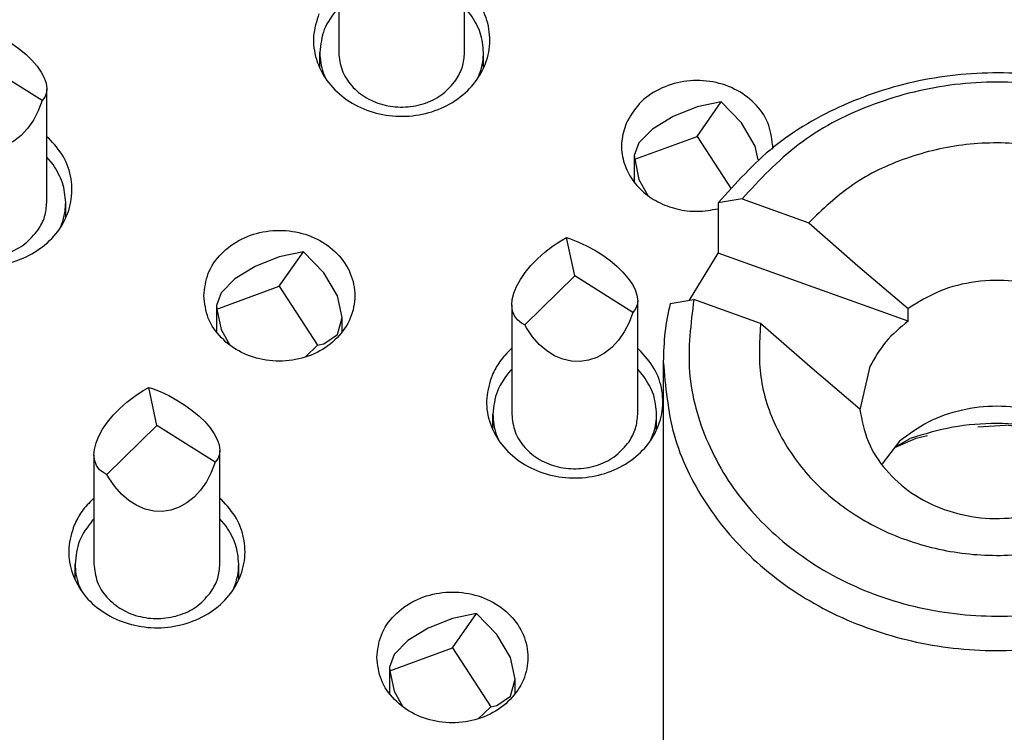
# Model space of a CAD drawing. Header units: inches. Extents: x -129 to 664, y -381 to 179.
# Tile 58 of 109: x -54 to -46, y -210 to -204. Entities that reach past the tile are written whole.
import ezdxf

# ---------------------------------------------------------------- set-up
doc = ezdxf.new("R2010")
doc.units = ezdxf.units.IN
doc.layers.add('1', color=7, linetype='Continuous')

# ---------------------------------------------------------------- blocks, each defined once
blk = doc.blocks.new('nut_hcdps_E7018-25751_1__12', base_point=(-48.9761, -213.1437))
at = {"color": 7, "linetype": 'Continuous'}
for p, q in [((-48.3506, -205.5538), (-48.5391, -205.5862)), ((-48.5391, -205.5862), (-48.5391, -205.9862)), ((-48.3506, -205.5538), (-47.8208, -205.7439)), ((-47.8208, -205.7439), (-47.4298, -206.0861)), ((-48.7679, -206.3599), (-48.5391, -205.9862)), ((-47.0319, -206.5269), (-48.5391, -205.9862)), ((-47.4298, -206.0861), (-47.0319, -206.4269)), ((-48.9218, -206.3863), (-48.7333, -206.3539)), ((-48.2035, -206.544), (-48.7333, -206.3539)), ((-47.0319, -206.5269), (-47.0319, -206.4269)), ((-47.8125, -206.8862), (-48.2035, -206.544)), ((-48.9761, -206.8488), (-48.9761, -210.8488)), ((-43.6761, -210.8488), (-43.6761, -206.8488)), ((-47.4146, -207.227), (-47.8125, -206.8862)), ((-47.3352, -206.8868), (-47.4141, -207.2302)), ((-44.8398, -207.0152), (-44.4487, -206.9535)), ((-44.4487, -206.9535), (-43.9189, -207.1436)), ((-45.2377, -207.0705), (-44.8398, -207.0152)), ((-45.2377, -207.1705), (-45.2377, -207.0705)), ((-45.2377, -207.1705), (-43.7305, -207.7112)), ((-43.7305, -207.3112), (-43.9189, -207.1436)), ((-43.7305, -207.3112), (-43.7305, -207.7112)), ((-46.4781, -207.3661), (-46.2583, -207.354)), ((-47.0984, -207.4799), (-47.2372, -207.6598)), ((-47.1377, -207.5308), (-46.9672, -207.456)), ((-46.9672, -207.456), (-46.8778, -207.4349)), ((-45.385, -207.6988), (-45.5538, -207.4799)), ((-45.5604, -207.5024), (-45.5202, -207.5234)), ((-45.5052, -207.8546), (-45.317, -207.6107)), ((-44.8314, -207.7536), (-45.2224, -207.8153)), ((-44.8314, -207.7536), (-44.3016, -207.9437)), ((-45.2224, -207.8153), (-45.6203, -207.8706)), ((-44.3016, -207.9437), (-44.1131, -208.1113)), ((-44.1131, -208.1113), (-44.1131, -208.5113))]:
    blk.add_line(p, q, dxfattribs=at)
at = {"color": 1, "linetype": 'Continuous'}
for p, q in [((-47.136, -207.5286), (-47.0149, -207.4586)), ((-45.6373, -207.4586), (-45.563, -207.5016)), ((-45.563, -207.5016), (-45.5162, -207.5286))]:
    blk.add_line(p, q, dxfattribs=at)
at = {"color": 7, "linetype": 'Continuous'}
for points, knots in [([(-43.6761, -206.8488), (-43.6932, -206.6523), (-43.7277, -206.2554), (-43.9982, -205.7036), (-44.4067, -205.2296), (-44.9415, -204.8628), (-45.5627, -204.625), (-46.2321, -204.5304), (-46.908, -204.5838), (-47.5446, -204.7848), (-48.1145, -205.1116), (-48.3992, -205.4299), (-48.5391, -205.5862)], [0, 0, 0, 0, 0.587286, 1.186519, 1.806034, 2.44847, 3.110621, 3.78469, 4.460272, 5.126647, 5.775077, 6.400921, 6.400921, 6.400921, 6.400921]), ([(-43.9189, -207.1436), (-43.8948, -206.9509), (-43.8463, -206.5639), (-44.0089, -205.9855), (-44.3318, -205.4705), (-44.804, -205.0527), (-45.3847, -204.7614), (-46.0327, -204.616), (-46.7022, -204.6251), (-47.342, -204.7914), (-47.92, -205.0927), (-48.2089, -205.402), (-48.3506, -205.5538)], [0, 0, 0, 0, 0.577804, 1.160027, 1.758948, 2.381276, 3.026584, 3.688116, 4.354999, 5.015056, 5.657778, 6.277089, 6.277089, 6.277089, 6.277089]), ([(-44.4487, -206.9535), (-44.4406, -206.8107), (-44.4242, -206.5234), (-44.5648, -206.1031), (-44.8157, -205.7305), (-45.1699, -205.4283), (-45.5993, -205.2157), (-46.0762, -205.1059), (-46.5699, -205.1048), (-47.0458, -205.2148), (-47.4817, -205.421), (-47.7091, -205.6375), (-47.8208, -205.7439)], [0, 0, 0, 0, 0.425961, 0.856788, 1.300306, 1.760505, 2.236772, 2.724474, 3.216328, 3.704134, 4.180586, 4.641007, 4.641007, 4.641007, 4.641007]), ([(-45.2377, -207.0705), (-45.254, -206.9846), (-45.2873, -206.8104), (-45.4374, -206.5801), (-45.6465, -206.393), (-45.9065, -206.2628), (-46.1963, -206.1976), (-46.4946, -206.2032), (-46.7842, -206.2734), (-46.9501, -206.3762), (-47.0319, -206.4269)], [0, 0, 0, 0, 0.260228, 0.527904, 0.806064, 1.094531, 1.39027, 1.688392, 1.983425, 2.270655, 2.270655, 2.270655, 2.270655]), ([(-48.9218, -206.3863), (-48.9376, -206.4627), (-48.9692, -206.6153), (-48.9738, -206.771), (-48.9761, -206.8488)], [0, 0, 0, 0, 0.2335931, 0.4663966, 0.4663966, 0.4663966, 0.4663966]), ([(-48.7333, -206.3539), (-48.7574, -206.5467), (-48.8059, -206.9336), (-48.6433, -207.512), (-48.3204, -208.027), (-47.8482, -208.4448), (-47.2675, -208.7361), (-46.6196, -208.8815), (-45.9501, -208.8724), (-45.3102, -208.7062), (-44.7322, -208.4048), (-44.4433, -208.0955), (-44.3016, -207.9437)], [0, 0, 0, 0, 0.577804, 1.160027, 1.758948, 2.381276, 3.026584, 3.688116, 4.354999, 5.015056, 5.657778, 6.277089, 6.277089, 6.277089, 6.277089]), ([(-48.2035, -206.544), (-48.2116, -206.6868), (-48.228, -206.9742), (-48.0874, -207.3944), (-47.8365, -207.767), (-47.4824, -208.0692), (-47.0529, -208.2818), (-46.576, -208.3916), (-46.0823, -208.3927), (-45.6065, -208.2828), (-45.1705, -208.0765), (-44.9432, -207.86), (-44.8314, -207.7536)], [0, 0, 0, 0, 0.425961, 0.856788, 1.300306, 1.760505, 2.236772, 2.724474, 3.216328, 3.704134, 4.180586, 4.641006, 4.641006, 4.641006, 4.641006]), ([(-47.0319, -206.5269), (-47.0945, -206.5784), (-47.2178, -206.6798), (-47.2965, -206.8186), (-47.3352, -206.8868)], [0, 0, 0, 0, 0.2410819, 0.4742278, 0.4742278, 0.4742278, 0.4742278]), ([(-48.9761, -206.8488), (-48.959, -207.0452), (-48.9246, -207.4421), (-48.654, -207.9939), (-48.2455, -208.4679), (-47.7108, -208.8347), (-47.0895, -209.0725), (-46.4201, -209.1671), (-45.7442, -209.1137), (-45.1076, -208.9127), (-44.5377, -208.5859), (-44.253, -208.2676), (-44.1131, -208.1113)], [0, 0, 0, 0, 0.587286, 1.186519, 1.806034, 2.44847, 3.110621, 3.784689, 4.460272, 5.126647, 5.775077, 6.400921, 6.400921, 6.400921, 6.400921]), ([(-43.7305, -207.3112), (-43.7146, -207.2348), (-43.683, -207.0822), (-43.6784, -206.9265), (-43.6761, -206.8488)], [0, 0, 0, 0, 0.2335933, 0.466397, 0.466397, 0.466397, 0.466397]), ([(-45.317, -207.6107), (-45.2886, -207.5396), (-45.2321, -207.3983), (-45.2358, -207.2461), (-45.2377, -207.1705)], [0, 0, 0, 0, 0.2270745, 0.4514798, 0.4514798, 0.4514798, 0.4514798]), ([(-47.4146, -207.227), (-47.3982, -207.3129), (-47.3649, -207.4871), (-47.2149, -207.7174), (-47.0057, -207.9045), (-46.7457, -208.0347), (-46.4559, -208.1), (-46.1576, -208.0943), (-45.868, -208.0241), (-45.7022, -207.9213), (-45.6203, -207.8706)], [0, 0, 0, 0, 0.260228, 0.527904, 0.806064, 1.094531, 1.39027, 1.688393, 1.983426, 2.270655, 2.270655, 2.270655, 2.270655]), ([(-45.5538, -207.4799), (-45.6269, -207.4258), (-45.7754, -207.3158), (-46.0431, -207.2249), (-46.3261, -207.1918), (-46.6091, -207.2249), (-46.8768, -207.3158), (-47.0253, -207.4258), (-47.0984, -207.4799)], [0, 0, 0, 0, 0.271593, 0.551446, 0.83596, 1.120473, 1.400327, 1.671919, 1.671919, 1.671919, 1.671919]), ([(-45.5604, -207.5024), (-45.6727, -207.4623), (-45.8987, -207.3816), (-46.1379, -207.3632), (-46.2583, -207.354)], [0, 0, 0, 0, 0.3560561, 0.7163551, 0.7163551, 0.7163551, 0.7163551]), ([(-44.1131, -208.5113), (-44.0276, -208.3866), (-43.8582, -208.1398), (-43.7727, -207.853), (-43.7305, -207.7112)], [0, 0, 0, 0, 0.4506023, 0.8917694, 0.8917694, 0.8917694, 0.8917694]), ([(-48.9761, -210.8488), (-48.9582, -211.0497), (-48.9221, -211.456), (-48.639, -212.0187), (-48.2128, -212.4982), (-47.6568, -212.8635), (-47.0142, -213.092), (-46.3261, -213.1698), (-45.638, -213.092), (-44.9954, -212.8635), (-44.4395, -212.4982), (-44.0132, -212.0187), (-43.7301, -211.456), (-43.694, -211.0497), (-43.6761, -210.8488)], [0, 0, 0, 0, 0.600805, 1.214361, 1.849394, 2.508357, 3.187364, 3.877678, 4.567992, 5.246999, 5.905963, 6.540996, 7.154551, 7.755357, 7.755357, 7.755357, 7.755357])]:
    blk.add_open_spline(points, degree=3, knots=knots, dxfattribs=at)
at = {"color": 1, "linetype": 'Continuous'}
blk.add_open_spline([(-45.6373, -207.4586), (-45.749, -207.4248), (-45.9735, -207.357), (-46.3261, -207.3313), (-46.6787, -207.357), (-46.9032, -207.4248), (-47.0149, -207.4586)], degree=3, knots=[0, 0, 0, 0, 0.349125, 0.701563, 1.054001, 1.403127, 1.403127, 1.403127, 1.403127], dxfattribs=at)
blk = doc.blocks.new('E7018-60120_plug_female_hcdps_ass__14', base_point=(-48.9761, -281.0062))
blk.add_blockref('nut_hcdps_E7018-25751_1__12', (-48.9761, -213.1437))
blk = doc.blocks.new('100A_pin_assy_5__15', base_point=(-48.9761, -281.0062))
blk.add_blockref('E7018-60120_plug_female_hcdps_ass__14', (-48.9761, -281.0062))
blk = doc.blocks.new('gnd_pogo_bot_1400-1715_2_20__67', base_point=(-49.2073, -205.527))
at = {"color": 7, "linetype": 'Continuous'}
for p, q in [((-48.7073, -204.8242), (-48.8986, -204.9003)), ((-48.7073, -205.0589), (-48.516, -204.7839)), ((-48.516, -204.7839), (-48.7073, -204.8242)), ((-48.3538, -204.9511), (-48.516, -204.7839)), ((-48.8986, -204.9003), (-49.0609, -205.0006)), ((-48.2454, -205.1347), (-48.3538, -204.9511)), ((-49.203, -205.2404), (-48.7073, -205.0589)), ((-49.0609, -205.0006), (-49.1692, -205.1097)), ((-48.7073, -205.0589), (-48.4365, -205.4758)), ((-49.1692, -205.1097), (-49.2073, -205.2111)), ((-48.2211, -205.2445), (-48.2454, -205.1347)), ((-49.2073, -205.2111), (-49.2073, -205.4204)), ((-49.2073, -205.2111), (-49.203, -205.2404)), ((-49.203, -205.2404), (-49.1692, -205.4014)), ((-49.1692, -205.4014), (-49.0993, -205.527))]:
    blk.add_line(p, q, dxfattribs=at)
blk = doc.blocks.new('gnd_pogo_bot_1400-1715_2_16__70', base_point=(-52.526, -206.8122))
at = {"color": 7, "linetype": 'Continuous'}
for p, q in [((-52.026, -206.2494), (-51.8346, -205.9743)), ((-51.8346, -205.9743), (-52.026, -206.0147)), ((-51.6724, -206.1415), (-51.8346, -205.9743)), ((-52.026, -206.0147), (-52.2173, -206.0908)), ((-52.2173, -206.0908), (-52.3795, -206.1911)), ((-51.564, -206.3252), (-51.6724, -206.1415)), ((-52.3795, -206.1911), (-52.4879, -206.3002)), ((-52.4879, -206.3002), (-52.526, -206.4016)), ((-52.5217, -206.4309), (-52.026, -206.2494)), ((-52.026, -206.2494), (-51.7216, -206.7179)), ((-51.526, -206.4972), (-51.564, -206.3252)), ((-52.526, -206.4016), (-52.526, -206.6108)), ((-52.526, -206.4016), (-52.5217, -206.4309)), ((-52.5217, -206.4309), (-52.4879, -206.5919)), ((-51.564, -206.6316), (-51.526, -206.4972)), ((-51.526, -206.6109), (-51.526, -206.4972)), ((-52.4879, -206.5919), (-52.418, -206.7174)), ((-51.6724, -206.7078), (-51.564, -206.6316)), ((-51.82, -206.8122), (-51.7216, -206.7179)), ((-51.7216, -206.7179), (-51.6724, -206.7078))]:
    blk.add_line(p, q, dxfattribs=at)
blk = doc.blocks.new('gnd_pogo_bot_1400-1715_2_12__73', base_point=(-51.1513, -209.6863))
at = {"color": 7, "linetype": 'Continuous'}
for p, q in [((-50.6513, -208.8888), (-50.8427, -208.9649)), ((-50.6513, -209.1234), (-50.46, -208.8484)), ((-50.46, -208.8484), (-50.6513, -208.8888)), ((-50.2978, -209.0156), (-50.46, -208.8484)), ((-50.8427, -208.9649), (-51.0049, -209.0651)), ((-50.1894, -209.1992), (-50.2978, -209.0156)), ((-51.1471, -209.305), (-50.6513, -209.1234)), ((-51.0049, -209.0651), (-51.1133, -209.1742)), ((-50.6513, -209.1234), (-50.347, -209.592)), ((-51.1133, -209.1742), (-51.1513, -209.2756)), ((-50.1513, -209.3713), (-50.1894, -209.1992)), ((-51.1513, -209.2756), (-51.1513, -209.4849)), ((-51.1513, -209.2756), (-51.1471, -209.305)), ((-51.1471, -209.305), (-51.1133, -209.4659)), ((-50.1894, -209.5057), (-50.1513, -209.3713)), ((-50.1513, -209.485), (-50.1513, -209.3713)), ((-51.1133, -209.4659), (-51.0434, -209.5915)), ((-50.2978, -209.5818), (-50.1894, -209.5057)), ((-50.4454, -209.6863), (-50.347, -209.592)), ((-50.347, -209.592), (-50.2978, -209.5818))]:
    blk.add_line(p, q, dxfattribs=at)
blk = doc.blocks.new('ground_pin_set_2__84', base_point=(-63.8566, -215.4344))
for name, p in [('gnd_pogo_bot_1400-1715_2_20__67', (-49.2073, -205.527)), ('gnd_pogo_bot_1400-1715_2_16__70', (-52.526, -206.8122)), ('gnd_pogo_bot_1400-1715_2_12__73', (-51.1513, -209.6863))]:
    blk.add_blockref(name, p)
blk = doc.blocks.new('insulator_top2_E7018-25457__90', base_point=(-86.5092, -231.6628))
at = {"color": 7, "linetype": 'Continuous'}
for p, q in [((-53.8726, -205.0589), (-53.8603, -205.0695)), ((-48.1074, -205.126), (-48.1084, -205.1597)), ((-48.5391, -205.6326), (-48.5412, -205.6332)), ((-50.1868, -206.7486), (-50.1793, -206.7423)), ((-49.1793, -206.7425), (-49.167, -206.7531)), ((-53.5054, -207.9391), (-53.498, -207.9328)), ((-52.498, -207.933), (-52.4857, -207.9436))]:
    blk.add_line(p, q, dxfattribs=at)
for points, knots in [([(-51.7111, -204.0832), (-51.7296, -204.1424), (-51.7666, -204.2605), (-51.7407, -204.4495), (-51.655, -204.621), (-51.5139, -204.7613), (-51.3326, -204.8583), (-51.127, -204.9043), (-50.9151, -204.8957), (-50.7152, -204.8332), (-50.5448, -204.7217), (-50.4197, -204.5701), (-50.3521, -204.3913), (-50.3509, -204.2032), (-50.4129, -204.0212), (-50.4982, -203.927), (-50.5416, -203.879)], [0, 0, 0, 0, 0.184237, 0.367591, 0.555318, 0.750852, 0.954639, 1.16429, 1.375579, 1.58379, 1.785136, 1.978034, 2.163904, 2.346939, 2.532534, 2.724997, 2.724997, 2.724997, 2.724997]), ([(-48.1074, -205.126), (-48.1157, -205.0656), (-48.1326, -204.9428), (-48.2471, -204.7853), (-48.4092, -204.6709), (-48.6063, -204.6113), (-48.8146, -204.612), (-49.0096, -204.6739), (-49.1758, -204.788), (-49.2395, -204.9001), (-49.2705, -204.9548)], [0, 0, 0, 0, 0.180349, 0.367268, 0.56358, 0.767692, 0.974729, 1.17867, 1.374708, 1.561372, 1.561372, 1.561372, 1.561372]), ([(-49.2705, -204.9548), (-49.2854, -205.0008), (-49.315, -205.0924), (-49.3023, -205.2394), (-49.2467, -205.3765), (-49.1497, -205.4946), (-49.0203, -205.585), (-48.8682, -205.6408), (-48.7038, -205.6618), (-48.5954, -205.6427), (-48.5412, -205.6332)], [0, 0, 0, 0, 0.14372, 0.286459, 0.431679, 0.581972, 0.738265, 0.899709, 1.064067, 1.228367, 1.228367, 1.228367, 1.228367]), ([(-55.0297, -205.2736), (-55.0483, -205.3328), (-55.0853, -205.451), (-55.0594, -205.64), (-54.9737, -205.8115), (-54.8326, -205.9518), (-54.6513, -206.0488), (-54.4457, -206.0948), (-54.2338, -206.0862), (-54.0339, -206.0237), (-53.8635, -205.9121), (-53.7383, -205.7606), (-53.6708, -205.5818), (-53.6696, -205.3937), (-53.7315, -205.2117), (-53.8169, -205.1175), (-53.8603, -205.0695)], [0, 0, 0, 0, 0.184237, 0.367591, 0.555318, 0.750852, 0.954639, 1.16429, 1.375579, 1.583791, 1.785137, 1.978035, 2.163904, 2.346939, 2.532534, 2.724998, 2.724998, 2.724998, 2.724998]), ([(-52.626, -206.3244), (-52.6186, -206.3852), (-52.6037, -206.509), (-52.4905, -206.6688), (-52.3286, -206.7853), (-52.1306, -206.8466), (-51.9213, -206.8466), (-51.7236, -206.7853), (-51.5604, -206.6688), (-51.4517, -206.509), (-51.4133, -206.3244), (-51.4517, -206.1398), (-51.5604, -205.9799), (-51.7236, -205.8634), (-51.9213, -205.8021), (-52.1306, -205.8021), (-52.3286, -205.8634), (-52.4905, -205.9799), (-52.6037, -206.1398), (-52.6186, -206.2636), (-52.626, -206.3244)], [0, 0, 0, 0, 0.181365, 0.369194, 0.566516, 0.771824, 0.980202, 1.18551, 1.382833, 1.570662, 1.752027, 1.933392, 2.121221, 2.318543, 2.523851, 2.732229, 2.937537, 3.134859, 3.322688, 3.504053, 3.504053, 3.504053, 3.504053]), ([(-50.3364, -206.9572), (-50.355, -207.0164), (-50.392, -207.1346), (-50.3661, -207.3236), (-50.2804, -207.495), (-50.1393, -207.6354), (-49.958, -207.7323), (-49.7524, -207.7783), (-49.5405, -207.7697), (-49.3406, -207.7072), (-49.1702, -207.5957), (-49.045, -207.4442), (-48.9775, -207.2654), (-48.9763, -207.0772), (-49.0382, -206.8953), (-49.1236, -206.8011), (-49.167, -206.7531)], [0, 0, 0, 0, 0.184237, 0.367591, 0.555318, 0.750852, 0.95464, 1.164291, 1.37558, 1.583792, 1.785138, 1.978036, 2.163906, 2.346941, 2.532536, 2.724999, 2.724999, 2.724999, 2.724999]), ([(-50.1868, -206.7486), (-50.2177, -206.7798), (-50.2789, -206.8413), (-50.3174, -206.9189), (-50.3364, -206.9572)], [0, 0, 0, 0, 0.1309205, 0.2582685, 0.2582685, 0.2582685, 0.2582685]), ([(-53.6551, -208.1477), (-53.6737, -208.2069), (-53.7107, -208.325), (-53.6847, -208.514), (-53.5991, -208.6855), (-53.458, -208.8259), (-53.2767, -208.9228), (-53.0711, -208.9688), (-52.8591, -208.9602), (-52.6592, -208.8977), (-52.4889, -208.7862), (-52.3637, -208.6347), (-52.2962, -208.4558), (-52.2949, -208.2677), (-52.3569, -208.0857), (-52.4422, -207.9915), (-52.4857, -207.9436)], [0, 0, 0, 0, 0.184237, 0.367591, 0.555317, 0.750852, 0.954638, 1.16429, 1.375579, 1.58379, 1.785135, 1.978034, 2.163903, 2.346938, 2.532533, 2.724996, 2.724996, 2.724996, 2.724996]), ([(-53.5054, -207.9391), (-53.5364, -207.9702), (-53.5975, -208.0317), (-53.6361, -208.1094), (-53.6551, -208.1477)], [0, 0, 0, 0, 0.1309206, 0.2582687, 0.2582687, 0.2582687, 0.2582687]), ([(-51.2513, -209.1984), (-51.244, -209.2593), (-51.2291, -209.3831), (-51.1159, -209.5429), (-50.954, -209.6594), (-50.756, -209.7207), (-50.5466, -209.7207), (-50.349, -209.6594), (-50.1858, -209.5429), (-50.0771, -209.3831), (-50.0387, -209.1984), (-50.0771, -209.0138), (-50.1858, -208.854), (-50.349, -208.7375), (-50.5466, -208.6762), (-50.756, -208.6762), (-50.954, -208.7375), (-51.1159, -208.854), (-51.2291, -209.0138), (-51.244, -209.1376), (-51.2513, -209.1984)], [0, 0, 0, 0, 0.181365, 0.369194, 0.566516, 0.771824, 0.980202, 1.18551, 1.382833, 1.570662, 1.752027, 1.933392, 2.121221, 2.318543, 2.523851, 2.732229, 2.937537, 3.134859, 3.322688, 3.504053, 3.504053, 3.504053, 3.504053])]:
    blk.add_open_spline(points, degree=3, knots=knots, dxfattribs=at)
blk = doc.blocks.new('sig_pogo_1400-2142_13_34__100', base_point=(-53.648, -208.8995))
at = {"color": 7, "linetype": 'Continuous'}
for p, q in [((-53.1734, -207.1218), (-53.1081, -207.0784)), ((-53.1081, -207.0784), (-53.0633, -207.0523)), ((-52.998, -207.3566), (-53.0633, -207.0523)), ((-53.0633, -207.0523), (-53.0406, -207.0599)), ((-53.0406, -207.0599), (-52.9724, -207.0864)), ((-52.9724, -207.0864), (-52.9046, -207.1178)), ((-53.2933, -207.2208), (-53.2356, -207.1696)), ((-53.2356, -207.1696), (-53.1734, -207.1218)), ((-52.9046, -207.1178), (-52.8386, -207.1537)), ((-52.8386, -207.1537), (-52.7756, -207.1934)), ((-53.3455, -207.2746), (-53.2933, -207.2208)), ((-52.7756, -207.1934), (-52.7167, -207.2361)), ((-52.7167, -207.2361), (-52.663, -207.2811)), ((-53.3912, -207.3299), (-53.3455, -207.2746)), ((-52.663, -207.2811), (-52.6156, -207.3274)), ((-53.4599, -207.4409), (-53.4296, -207.3857)), ((-53.4296, -207.3857), (-53.3912, -207.3299)), ((-53.3947, -207.7453), (-52.998, -207.3566)), ((-52.5361, -207.6474), (-52.998, -207.3566)), ((-52.6156, -207.3274), (-52.5753, -207.3743)), ((-52.5753, -207.3743), (-52.5429, -207.4209)), ((-53.4817, -207.4946), (-53.4599, -207.4409)), ((-52.5429, -207.4209), (-52.5189, -207.4663)), ((-52.5189, -207.4663), (-52.5039, -207.5097)), ((-53.498, -207.5874), (-53.4944, -207.5457)), ((-53.4944, -207.5457), (-53.4817, -207.4946)), ((-52.5039, -207.5097), (-52.498, -207.5548)), ((-52.498, -207.5548), (-52.5016, -207.5871)), ((-52.498, -208.4566), (-52.498, -207.5548)), ((-53.498, -207.5874), (-53.498, -208.4566)), ((-53.4921, -207.6365), (-53.498, -207.5874)), ((-53.4771, -207.6745), (-53.4921, -207.6365)), ((-52.5143, -207.6197), (-52.5361, -207.6474)), ((-52.5016, -207.5871), (-52.5143, -207.6197)), ((-53.4531, -207.7066), (-53.4771, -207.6745)), ((-53.4207, -207.7321), (-53.4531, -207.7066)), ((-52.5361, -207.6474), (-52.5664, -207.7286)), ((-53.3947, -207.7453), (-53.4207, -207.7321)), ((-53.3804, -207.7703), (-53.3947, -207.7453)), ((-53.333, -207.8403), (-53.3804, -207.7703)), ((-52.5664, -207.7286), (-52.6048, -207.8029)), ((-53.2793, -207.9012), (-53.333, -207.8403)), ((-52.6505, -207.8689), (-52.7027, -207.9254)), ((-52.6048, -207.8029), (-52.6505, -207.8689)), ((-53.2204, -207.9519), (-53.2793, -207.9012)), ((-53.1574, -207.9916), (-53.2204, -207.9519)), ((-52.7027, -207.9254), (-52.7604, -207.9713)), ((-53.0913, -208.0195), (-53.1574, -207.9916)), ((-53.0236, -208.035), (-53.0913, -208.0195)), ((-52.8879, -208.028), (-52.9554, -208.0378)), ((-52.8225, -208.0057), (-52.8879, -208.028)), ((-52.7604, -207.9713), (-52.8225, -208.0057)), ((-53.498, -208.0982), (-53.5091, -208.1089)), ((-52.9554, -208.0378), (-53.0236, -208.035)), ((-52.4485, -208.156), (-52.498, -208.0974)), ((-53.648, -208.5815), (-53.648, -208.4566)), ((-52.348, -208.5809), (-52.348, -208.4566)), ((-53.6208, -208.6178), (-53.6004, -208.6649)), ((-52.3931, -208.6608), (-52.3692, -208.5992))]:
    blk.add_line(p, q, dxfattribs=at)
for points, knots in [([(-53.5091, -208.1089), (-53.5491, -208.1613), (-53.6279, -208.2643), (-53.6414, -208.3932), (-53.648, -208.4566)], [0, 0, 0, 0, 0.1935527, 0.3809576, 0.3809576, 0.3809576, 0.3809576]), ([(-52.348, -208.4566), (-52.3526, -208.4032), (-52.362, -208.295), (-52.4194, -208.2027), (-52.4485, -208.156)], [0, 0, 0, 0, 0.1585787, 0.3210093, 0.3210093, 0.3210093, 0.3210093]), ([(-53.648, -208.4566), (-53.6468, -208.484), (-53.6445, -208.5388), (-53.6287, -208.5914), (-53.6208, -208.6178)], [0, 0, 0, 0, 0.0816948, 0.1639503, 0.1639503, 0.1639503, 0.1639503]), ([(-53.498, -208.4566), (-53.4927, -208.504), (-53.4819, -208.6003), (-53.3991, -208.7272), (-53.279, -208.8242), (-53.1294, -208.8823), (-52.9668, -208.8966), (-52.8081, -208.8649), (-52.6651, -208.793), (-52.5988, -208.7139), (-52.5664, -208.6753)], [0, 0, 0, 0, 0.141386, 0.287254, 0.439971, 0.598978, 0.761314, 0.922842, 1.079706, 1.229734, 1.229734, 1.229734, 1.229734]), ([(-52.5664, -208.6753), (-52.5466, -208.641), (-52.5074, -208.5732), (-52.5011, -208.4952), (-52.498, -208.4566)], [0, 0, 0, 0, 0.1170724, 0.2316639, 0.2316639, 0.2316639, 0.2316639]), ([(-52.3692, -208.5992), (-52.363, -208.5758), (-52.3507, -208.5291), (-52.3489, -208.4807), (-52.348, -208.4566)], [0, 0, 0, 0, 0.0724708, 0.1445546, 0.1445546, 0.1445546, 0.1445546])]:
    blk.add_open_spline(points, degree=3, knots=knots, dxfattribs=at)
blk = doc.blocks.new('sig_pogo_1400-2142_13_30__103', base_point=(-50.3293, -207.709))
at = {"color": 7, "linetype": 'Continuous'}
for p, q in [((-49.8548, -205.9313), (-49.7894, -205.888)), ((-49.7894, -205.888), (-49.7446, -205.8619)), ((-49.6793, -206.1662), (-49.7446, -205.8619)), ((-49.7446, -205.8619), (-49.722, -205.8695)), ((-49.722, -205.8695), (-49.6537, -205.8959)), ((-49.6537, -205.8959), (-49.586, -205.9273)), ((-49.9746, -206.0303), (-49.9169, -205.9791)), ((-49.9169, -205.9791), (-49.8548, -205.9313)), ((-49.586, -205.9273), (-49.5199, -205.9632)), ((-49.5199, -205.9632), (-49.4569, -206.0029)), ((-50.0268, -206.0841), (-49.9746, -206.0303)), ((-49.4569, -206.0029), (-49.398, -206.0456)), ((-49.398, -206.0456), (-49.3443, -206.0906)), ((-50.1109, -206.1952), (-50.0725, -206.1394)), ((-50.0725, -206.1394), (-50.0268, -206.0841)), ((-49.3443, -206.0906), (-49.2969, -206.137)), ((-49.2969, -206.137), (-49.2566, -206.1839)), ((-50.1413, -206.2505), (-50.1109, -206.1952)), ((-50.076, -206.5548), (-49.6793, -206.1662)), ((-49.2174, -206.4569), (-49.6793, -206.1662)), ((-49.2566, -206.1839), (-49.2242, -206.2305)), ((-49.2242, -206.2305), (-49.2002, -206.2758)), ((-50.1758, -206.3553), (-50.163, -206.3042)), ((-50.163, -206.3042), (-50.1413, -206.2505)), ((-49.2002, -206.2758), (-49.1852, -206.3192)), ((-50.1793, -206.3969), (-50.1758, -206.3553)), ((-49.1852, -206.3192), (-49.1793, -206.3643)), ((-49.1793, -206.3643), (-49.1829, -206.3966)), ((-49.1793, -207.2662), (-49.1793, -206.3643)), ((-50.1793, -206.3969), (-50.1793, -207.2662)), ((-50.1734, -206.4461), (-50.1793, -206.3969)), ((-50.1584, -206.484), (-50.1734, -206.4461)), ((-49.2174, -206.4569), (-49.2477, -206.5381)), ((-49.1956, -206.4292), (-49.2174, -206.4569)), ((-49.1829, -206.3966), (-49.1956, -206.4292)), ((-50.1345, -206.5161), (-50.1584, -206.484)), ((-50.102, -206.5416), (-50.1345, -206.5161)), ((-50.076, -206.5548), (-50.102, -206.5416)), ((-49.2477, -206.5381), (-49.2861, -206.6124)), ((-50.0617, -206.5799), (-50.076, -206.5548)), ((-50.0143, -206.6498), (-50.0617, -206.5799)), ((-49.2861, -206.6124), (-49.3319, -206.6785)), ((-49.9606, -206.7107), (-50.0143, -206.6498)), ((-49.3319, -206.6785), (-49.384, -206.7349)), ((-49.9017, -206.7615), (-49.9606, -206.7107)), ((-49.8387, -206.8011), (-49.9017, -206.7615)), ((-49.384, -206.7349), (-49.4417, -206.7808)), ((-49.7727, -206.829), (-49.8387, -206.8011)), ((-49.7049, -206.8445), (-49.7727, -206.829)), ((-49.6367, -206.8474), (-49.7049, -206.8445)), ((-49.5692, -206.8375), (-49.6367, -206.8474)), ((-49.5039, -206.8152), (-49.5692, -206.8375)), ((-49.4417, -206.7808), (-49.5039, -206.8152)), ((-50.1793, -206.9077), (-50.1905, -206.9184)), ((-49.1298, -206.9655), (-49.1793, -206.9069)), ((-50.3293, -207.391), (-50.3293, -207.2662)), ((-49.0293, -207.3904), (-49.0293, -207.2662)), ((-50.3021, -207.4273), (-50.2817, -207.4744)), ((-49.0744, -207.4703), (-49.0505, -207.4088))]:
    blk.add_line(p, q, dxfattribs=at)
for points, knots in [([(-50.1905, -206.9184), (-50.2305, -206.9708), (-50.3092, -207.0739), (-50.3227, -207.2028), (-50.3293, -207.2662)], [0, 0, 0, 0, 0.1935529, 0.3809579, 0.3809579, 0.3809579, 0.3809579]), ([(-49.0293, -207.2662), (-49.034, -207.2127), (-49.0433, -207.1045), (-49.1007, -207.0122), (-49.1298, -206.9655)], [0, 0, 0, 0, 0.158579, 0.32101, 0.32101, 0.32101, 0.32101]), ([(-50.3293, -207.2662), (-50.3282, -207.2935), (-50.3258, -207.3483), (-50.31, -207.4009), (-50.3021, -207.4273)], [0, 0, 0, 0, 0.0816944, 0.1639495, 0.1639495, 0.1639495, 0.1639495]), ([(-50.1793, -207.2662), (-50.174, -207.3136), (-50.1632, -207.4098), (-50.0804, -207.5367), (-49.9603, -207.6337), (-49.8107, -207.6918), (-49.6481, -207.7061), (-49.4895, -207.6744), (-49.3465, -207.6026), (-49.2802, -207.5235), (-49.2477, -207.4848)], [0, 0, 0, 0, 0.141386, 0.287254, 0.439971, 0.598978, 0.761314, 0.922842, 1.079706, 1.229734, 1.229734, 1.229734, 1.229734]), ([(-49.2477, -207.4848), (-49.2279, -207.4506), (-49.1888, -207.3828), (-49.1824, -207.3048), (-49.1793, -207.2662)], [0, 0, 0, 0, 0.1170725, 0.231664, 0.231664, 0.231664, 0.231664]), ([(-49.0505, -207.4088), (-49.0443, -207.3853), (-49.032, -207.3386), (-49.0302, -207.2903), (-49.0293, -207.2662)], [0, 0, 0, 0, 0.0724708, 0.1445544, 0.1445544, 0.1445544, 0.1445544])]:
    blk.add_open_spline(points, degree=3, knots=knots, dxfattribs=at)
blk = doc.blocks.new('sig_pogo_1400-2142_13_29__104', base_point=(-55.0226, -206.0254))
at = {"color": 7, "linetype": 'Continuous'}
for p, q in [((-54.4827, -204.2044), (-54.4379, -204.1783)), ((-54.3726, -204.4826), (-54.4379, -204.1783)), ((-54.4379, -204.1783), (-54.4153, -204.1859)), ((-54.4153, -204.1859), (-54.347, -204.2123)), ((-54.6102, -204.2955), (-54.5481, -204.2478)), ((-54.5481, -204.2478), (-54.4827, -204.2044)), ((-54.347, -204.2123), (-54.2793, -204.2437)), ((-54.2793, -204.2437), (-54.2133, -204.2796)), ((-54.7201, -204.4005), (-54.6679, -204.3468)), ((-54.6679, -204.3468), (-54.6102, -204.2955)), ((-54.2133, -204.2796), (-54.1502, -204.3193)), ((-54.1502, -204.3193), (-54.0913, -204.362)), ((-54.7658, -204.4558), (-54.7201, -204.4005)), ((-54.0913, -204.362), (-54.0376, -204.407)), ((-54.0376, -204.407), (-53.9902, -204.4534)), ((-54.8346, -204.5669), (-54.8042, -204.5116)), ((-54.8042, -204.5116), (-54.7658, -204.4558)), ((-54.7693, -204.8712), (-54.3726, -204.4826)), ((-53.9107, -204.7733), (-54.3726, -204.4826)), ((-53.9902, -204.4534), (-53.9499, -204.5003)), ((-53.9499, -204.5003), (-53.9175, -204.5469)), ((-54.8563, -204.6206), (-54.8346, -204.5669)), ((-53.9175, -204.5469), (-53.8935, -204.5923)), ((-54.8691, -204.6717), (-54.8563, -204.6206)), ((-53.8935, -204.5923), (-53.8785, -204.6356)), ((-53.8785, -204.6356), (-53.8726, -204.6807)), ((-54.8726, -204.7133), (-54.8691, -204.6717)), ((-54.8726, -204.7133), (-54.8726, -205.5826)), ((-54.8667, -204.7625), (-54.8726, -204.7133)), ((-53.8889, -204.7456), (-53.9107, -204.7733)), ((-53.8762, -204.713), (-53.8889, -204.7456)), ((-53.8726, -204.6807), (-53.8762, -204.713)), ((-53.8726, -205.5826), (-53.8726, -204.6807)), ((-54.8517, -204.8005), (-54.8667, -204.7625)), ((-54.8278, -204.8325), (-54.8517, -204.8005)), ((-53.9107, -204.7733), (-53.941, -204.8546)), ((-54.7953, -204.858), (-54.8278, -204.8325)), ((-54.7693, -204.8712), (-54.7953, -204.858)), ((-54.755, -204.8963), (-54.7693, -204.8712)), ((-54.7076, -204.9662), (-54.755, -204.8963)), ((-53.941, -204.8546), (-53.9794, -204.9289)), ((-54.654, -205.0271), (-54.7076, -204.9662)), ((-53.9794, -204.9289), (-54.0252, -204.9949)), ((-54.595, -205.0779), (-54.654, -205.0271)), ((-54.0774, -205.0513), (-54.135, -205.0972)), ((-54.0252, -204.9949), (-54.0774, -205.0513)), ((-54.532, -205.1176), (-54.595, -205.0779)), ((-54.466, -205.1454), (-54.532, -205.1176)), ((-54.1972, -205.1316), (-54.2626, -205.154)), ((-54.135, -205.0972), (-54.1972, -205.1316)), ((-54.3982, -205.1609), (-54.466, -205.1454)), ((-54.33, -205.1638), (-54.3982, -205.1609)), ((-54.2626, -205.154), (-54.33, -205.1638)), ((-54.8726, -205.2242), (-54.8838, -205.2349)), ((-53.8231, -205.2819), (-53.8726, -205.2233)), ((-55.0226, -205.7074), (-55.0226, -205.5826)), ((-53.7226, -205.7068), (-53.7226, -205.5826)), ((-54.9954, -205.7437), (-54.975, -205.7909)), ((-53.7677, -205.7867), (-53.7438, -205.7252))]:
    blk.add_line(p, q, dxfattribs=at)
for points, knots in [([(-54.8838, -205.2349), (-54.9238, -205.2872), (-55.0025, -205.3903), (-55.016, -205.5192), (-55.0226, -205.5826)], [0, 0, 0, 0, 0.1935529, 0.3809579, 0.3809579, 0.3809579, 0.3809579]), ([(-53.7226, -205.5826), (-53.7273, -205.5291), (-53.7366, -205.4209), (-53.7941, -205.3286), (-53.8231, -205.2819)], [0, 0, 0, 0, 0.158579, 0.32101, 0.32101, 0.32101, 0.32101]), ([(-55.0226, -205.5826), (-55.0215, -205.6099), (-55.0191, -205.6648), (-55.0034, -205.7173), (-54.9954, -205.7437)], [0, 0, 0, 0, 0.0816944, 0.1639495, 0.1639495, 0.1639495, 0.1639495]), ([(-54.8726, -205.5826), (-54.8673, -205.63), (-54.8565, -205.7262), (-54.7738, -205.8531), (-54.6536, -205.9501), (-54.504, -206.0083), (-54.3414, -206.0225), (-54.1828, -205.9908), (-54.0398, -205.919), (-53.9735, -205.8399), (-53.941, -205.8012)], [0, 0, 0, 0, 0.141386, 0.287254, 0.439971, 0.598978, 0.761314, 0.922842, 1.079706, 1.229734, 1.229734, 1.229734, 1.229734]), ([(-53.941, -205.8012), (-53.9212, -205.767), (-53.8821, -205.6992), (-53.8757, -205.6212), (-53.8726, -205.5826)], [0, 0, 0, 0, 0.1170725, 0.231664, 0.231664, 0.231664, 0.231664]), ([(-53.7438, -205.7252), (-53.7377, -205.7018), (-53.7253, -205.655), (-53.7235, -205.6067), (-53.7226, -205.5826)], [0, 0, 0, 0, 0.0724708, 0.1445544, 0.1445544, 0.1445544, 0.1445544])]:
    blk.add_open_spline(points, degree=3, knots=knots, dxfattribs=at)
blk = doc.blocks.new('sig_pogo_1400-2142_13_24__107', base_point=(-51.704, -204.8349))
at = {"color": 7, "linetype": 'Continuous'}
for p, q in [((-51.2294, -203.0573), (-51.164, -203.0139)), ((-51.164, -203.0139), (-51.1192, -202.9878)), ((-51.054, -203.2921), (-51.1192, -202.9878)), ((-51.1192, -202.9878), (-51.0966, -202.9954)), ((-51.0966, -202.9954), (-51.0284, -203.0218)), ((-51.0284, -203.0218), (-50.9606, -203.0533)), ((-51.2915, -203.105), (-51.2294, -203.0573)), ((-50.9606, -203.0533), (-50.8946, -203.0892)), ((-50.8946, -203.0892), (-50.8315, -203.1288)), ((-51.4014, -203.2101), (-51.3492, -203.1563)), ((-51.3492, -203.1563), (-51.2915, -203.105)), ((-50.8315, -203.1288), (-50.7726, -203.1716)), ((-50.7726, -203.1716), (-50.719, -203.2165)), ((-51.4471, -203.2654), (-51.4014, -203.2101)), ((-50.719, -203.2165), (-50.6715, -203.2629)), ((-51.5159, -203.3764), (-51.4855, -203.3212)), ((-51.4855, -203.3212), (-51.4471, -203.2654)), ((-51.4506, -203.6807), (-51.054, -203.2921)), ((-50.592, -203.5828), (-51.054, -203.2921)), ((-50.6715, -203.2629), (-50.6312, -203.3098)), ((-50.6312, -203.3098), (-50.5988, -203.3564)), ((-51.5377, -203.4301), (-51.5159, -203.3764)), ((-50.5988, -203.3564), (-50.5749, -203.4018)), ((-50.5749, -203.4018), (-50.5598, -203.4451)), ((-51.554, -203.5229), (-51.5504, -203.4812)), ((-51.5504, -203.4812), (-51.5377, -203.4301)), ((-50.5598, -203.4451), (-50.554, -203.4903)), ((-50.554, -203.4903), (-50.5575, -203.5225)), ((-50.554, -204.3921), (-50.554, -203.4903)), ((-51.554, -203.5229), (-51.554, -204.3921)), ((-51.5481, -203.572), (-51.554, -203.5229)), ((-51.533, -203.61), (-51.5481, -203.572)), ((-50.5703, -203.5551), (-50.592, -203.5828)), ((-50.5575, -203.5225), (-50.5703, -203.5551)), ((-51.5091, -203.642), (-51.533, -203.61)), ((-51.4767, -203.6676), (-51.5091, -203.642)), ((-50.592, -203.5828), (-50.6224, -203.6641)), ((-51.4506, -203.6807), (-51.4767, -203.6676)), ((-51.4364, -203.7058), (-51.4506, -203.6807)), ((-51.3889, -203.7757), (-51.4364, -203.7058)), ((-50.6224, -203.6641), (-50.6608, -203.7384)), ((-51.3353, -203.8366), (-51.3889, -203.7757)), ((-50.7065, -203.8044), (-50.7587, -203.8609)), ((-50.6608, -203.7384), (-50.7065, -203.8044)), ((-51.2764, -203.8874), (-51.3353, -203.8366)), ((-50.7587, -203.8609), (-50.8164, -203.9067)), ((-51.2133, -203.9271), (-51.2764, -203.8874)), ((-51.1473, -203.9549), (-51.2133, -203.9271)), ((-51.0796, -203.9704), (-51.1473, -203.9549)), ((-50.9439, -203.9635), (-51.0113, -203.9733)), ((-50.8785, -203.9412), (-50.9439, -203.9635)), ((-50.8164, -203.9067), (-50.8785, -203.9412)), ((-51.554, -204.0337), (-51.5651, -204.0444)), ((-51.0113, -203.9733), (-51.0796, -203.9704)), ((-50.5044, -204.0915), (-50.554, -204.0329)), ((-51.704, -204.517), (-51.704, -204.3921)), ((-50.404, -204.5164), (-50.404, -204.3921)), ((-51.6768, -204.5532), (-51.6564, -204.6004)), ((-50.4491, -204.5963), (-50.4252, -204.5347))]:
    blk.add_line(p, q, dxfattribs=at)
for points, knots in [([(-51.5651, -204.0444), (-51.6051, -204.0967), (-51.6838, -204.1998), (-51.6973, -204.3287), (-51.704, -204.3921)], [0, 0, 0, 0, 0.1935531, 0.3809583, 0.3809583, 0.3809583, 0.3809583]), ([(-50.404, -204.3921), (-50.4086, -204.3387), (-50.418, -204.2304), (-50.4754, -204.1382), (-50.5044, -204.0915)], [0, 0, 0, 0, 0.1585784, 0.3210088, 0.3210088, 0.3210088, 0.3210088]), ([(-51.704, -204.3921), (-51.7028, -204.4194), (-51.7005, -204.4743), (-51.6847, -204.5269), (-51.6768, -204.5532)], [0, 0, 0, 0, 0.0816944, 0.1639494, 0.1639494, 0.1639494, 0.1639494]), ([(-51.554, -204.3921), (-51.5486, -204.4395), (-51.5378, -204.5358), (-51.4551, -204.6627), (-51.3349, -204.7597), (-51.1854, -204.8178), (-51.0228, -204.8321), (-50.8641, -204.8004), (-50.7211, -204.7285), (-50.6548, -204.6494), (-50.6224, -204.6108)], [0, 0, 0, 0, 0.141386, 0.287254, 0.439971, 0.598978, 0.761314, 0.922843, 1.079706, 1.229734, 1.229734, 1.229734, 1.229734]), ([(-50.6224, -204.6108), (-50.6026, -204.5765), (-50.5634, -204.5087), (-50.5571, -204.4307), (-50.554, -204.3921)], [0, 0, 0, 0, 0.1170727, 0.2316645, 0.2316645, 0.2316645, 0.2316645]), ([(-50.4252, -204.5347), (-50.419, -204.5113), (-50.4067, -204.4645), (-50.4049, -204.4162), (-50.404, -204.3921)], [0, 0, 0, 0, 0.0724708, 0.1445545, 0.1445545, 0.1445545, 0.1445545])]:
    blk.add_open_spline(points, degree=3, knots=knots, dxfattribs=at)
blk = doc.blocks.new('signal_pin_set__142', base_point=(-77.6324, -244.8046))
for name, p in [('sig_pogo_1400-2142_13_24__107', (-51.704, -204.8349)), ('sig_pogo_1400-2142_13_29__104', (-55.0226, -206.0254)), ('sig_pogo_1400-2142_13_30__103', (-50.3293, -207.709)), ('sig_pogo_1400-2142_13_34__100', (-53.648, -208.8995))]:
    blk.add_blockref(name, p)
blk = doc.blocks.new('segment_160pin_assy_E7018-62555_1__158', base_point=(-86.5092, -248.0475))
for name, p in [('insulator_top2_E7018-25457__90', (-86.5092, -231.6628)), ('signal_pin_set__142', (-77.6324, -244.8046)), ('ground_pin_set_2__84', (-63.8566, -215.4344))]:
    blk.add_blockref(name, p)
blk = doc.blocks.new('hcdps_segment__159', base_point=(-86.5092, -281.0062))
for name, p in [('segment_160pin_assy_E7018-62555_1__158', (-86.5092, -248.0475)), ('100A_pin_assy_5__15', (-48.9761, -281.0062))]:
    blk.add_blockref(name, p)
blk = doc.blocks.new('gen2', base_point=(-26.0506, -218.3405))
blk.add_blockref('hcdps_segment__159', (-86.5092, -281.0062))
blk = doc.blocks.new('1__302', base_point=(-265.0506, -517.3405))
blk.add_blockref('gen2', (-26.0506, -218.3405))
blk = doc.blocks.new('hcdps_segment__303', base_point=(-265.0506, -519.3405))
at = {"layer": '1'}
blk.add_blockref('1__302', (-265.0506, -517.3405), dxfattribs=at)

msp = doc.modelspace()

# ---------------------------------------------------------------- block references
msp.add_blockref('hcdps_segment__303', (-265.0506, -519.3405))

doc.saveas('drawing.dxf')
